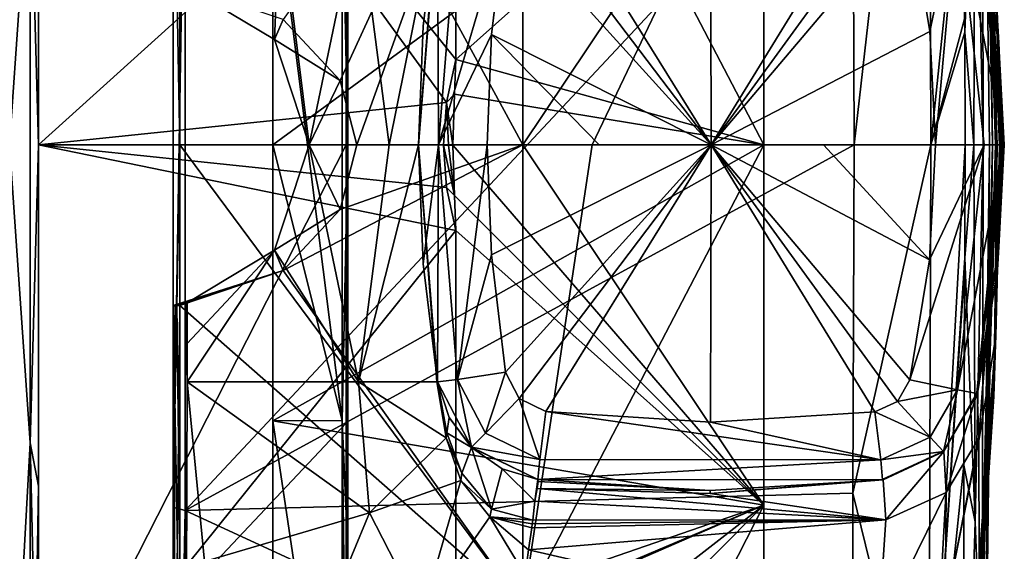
# Model space of a CAD drawing. Header units: metres. Extents: x -128 to 144, y -23 to 81.
# Tile 17 of 24: x 128 to 144, y -7 to 2. Entities that reach past the tile are written whole.
import ezdxf

# ---------------------------------------------------------------- set-up
doc = ezdxf.new("R2010")
doc.units = ezdxf.units.M
doc.layers.add('solid_AVA_2_0_CH', color=7, linetype='CONTINUOUS')

msp = doc.modelspace()

# ---------------------------------------------------------------- linework, layer by layer
at = {"layer": 'solid_AVA_2_0_CH'}
for points in [[(143.789032, 21.189503, 0), (144.163651, 10.597674, 0.000002), (144.336212, 0, -9.144236)], [(143.804504, 19.613523, -8.056259), (143.789032, 21.189503, 0), (144.336212, 0, -9.144236)], [(143.857819, 15.084697, -14.959652), (143.804504, 19.613523, -8.056259), (144.336212, 0, -9.144236)], [(143.857819, 15.084697, -14.959652), (144.336212, 0, -9.144236), (144.368179, 0, -14.599203)], [(143.971527, 10.559386, -18.485209), (143.857819, 15.084697, -14.959652), (144.368179, 0, -14.599203)], [(127.853554, 5.085394, 22.280567), (127.5, 11.5, 19.918585), (127.5, 0, 23)], [(127.853554, 5.085394, -22.280567), (127.5, 0, -23), (127.5, 11.5, -19.918585)], [(128, 0, 20.653259), (128, 11.251179, 19.48489), (128, 5.824064, 21.73316)], [(128, 0, 20.653259), (128, 10.326631, 17.886248), (128, 11.251179, 19.48489)], [(128, -5.824064, -21.73316), (128, 5.824063, -21.733162), (128, 11.251178, -19.48489)], [(128, 0, -20.653259), (128, -5.824064, -21.73316), (128, 11.251178, -19.48489)], [(128, 10.326631, -17.886248), (128, 0, -20.653259), (128, 11.251178, -19.48489)], [(143.203186, 11.235337, 19.466478), (141.901932, 5.947118, 22.217825), (141.925781, -0.000002, 23)], [(143.203186, 11.235337, 19.466478), (141.925781, -0.000002, 23), (143.234802, -0.000001, 22.477121)], [(143.203186, 11.235337, 19.466478), (143.234802, -0.000001, 22.477121), (143.79953, 5.466529, 20.478998)], [(130.413818, 10.774412, 19.576998), (130.413818, 0, 22.346069), (130.300003, 6.106321, 21.683132)], [(130.413818, 10.774412, 19.576998), (136.270599, 0, 18.188282), (130.413818, 0, 22.346069)], [(130.413818, 10.774412, 19.576998), (136.270599, 7.8916, 16.387077), (136.270599, 0, 18.188282)], [(144.109985, 9.538376, 7.97678), (144.288605, 0, 0.000003), (144.163651, 10.597674, 0.000002)], [(144.163651, 10.597674, 0.000002), (144.288605, 0, 0.000003), (144.336212, 0, -9.144236)], [(143.971527, 10.559386, -18.485209), (144.368179, 0, -14.599203), (144.404556, 0, -19.986507)], [(143.99472, 9.913026, -18.873066), (143.971527, 10.559386, -18.485209), (144.404556, 0, -19.986507)], [(133.253769, 4.750564, 16.432774), (128, 10.326631, 17.886248), (128, 0, 20.653259)], [(134.966171, 0.726717, -15.378126), (128, 0, -20.653259), (128, 10.326631, -17.886248)], [(135.123291, 1.459667, -15.148933), (134.966171, 0.726717, -15.378126), (128, 10.326631, -17.886248)], [(135.123276, 8.43747, -12.666096), (135.123291, 1.459667, -15.148933), (128, 10.326631, -17.886248)], [(143.99472, 9.913026, -18.873066), (144.404556, 0, -19.986507), (144.017883, 9.260132, -19.279324)], [(144.126175, 0, 12.185513), (144.109985, 9.538376, 7.97678), (143.99408, 6.430645, 15.086293)], [(144.236771, 0, 6.537113), (144.288605, 0, 0.000003), (144.109985, 9.538376, 7.97678)], [(144.126175, 0, 12.185513), (144.236771, 0, 6.537113), (144.109985, 9.538376, 7.97678)], [(144.033661, 8.779386, -19.603943), (144.017883, 9.260132, -19.279324), (144.404556, 0, -19.986507)], [(144.033661, 8.779386, -19.603943), (144.404556, 0, -19.986507), (144.312134, 4.293441, -19.968592)], [(140.383682, 6.150013, -10.652135), (135.123291, 1.459667, -15.148933), (135.123276, 8.43747, -12.666096)], [(132.176712, 2.144663, -21.290857), (133.147446, 1.103594, -20.749449), (136.270599, 7.8916, -16.387077)], [(133.147446, 1.103594, -20.749449), (133.431396, 0, -20.582897), (136.270599, 7.8916, -16.387077)], [(136.270599, 7.8916, -16.387077), (133.431396, 0, -20.582897), (136.270599, 0, -18.188282)], [(136.270599, 7.8916, 16.387077), (140.383682, 0, 12.300026), (136.270599, 0, 18.188282)], [(140.383682, 6.150013, 10.652135), (140.383682, 0, 12.300026), (136.270599, 7.8916, 16.387077)], [(136.270599, 7.8916, -16.387077), (136.270599, 0, -18.188282), (140.383682, 6.150013, -10.652135)], [(144.053009, 5.058044, -24.471245), (144.062607, 7.118696, -21.120565), (144.427002, 0, -23.768625)], [(144.062607, 7.118696, -21.120565), (144.342468, 3.264696, -21.480135), (144.427002, 0, -23.768625)], [(133.279984, 0, 16.994686), (133.185181, 4.702141, 16.265274), (133.279984, 6.962764, 15.502879)], [(133.279984, 6.962764, 15.502879), (133.253769, 4.750564, 16.432774), (133.253769, 0, 17.105669)], [(133.279984, 0, 16.994686), (133.279984, 6.962764, 15.502879), (133.253769, 0, 17.105669)], [(143.811584, 2.153637, 21.082794), (143.813126, 1.927656, 21.103807), (143.99408, 6.430645, 15.086293)], [(143.970795, 0, 17.439262), (143.99408, 6.430645, 15.086293), (143.813126, 1.927656, 21.103807)], [(143.970795, 0, 17.439262), (144.126175, 0, 12.185513), (143.99408, 6.430645, 15.086293)], [(130.5, 6.243105, 22.136477), (130.300003, 6.183937, 21.945362), (130.300003, -6.183918, 21.945368)], [(130.5, 6.243105, 22.136477), (130.300003, -6.183918, 21.945368), (130.5, -6.243105, 22.136477)], [(141.901932, 5.947118, 22.217825), (130.5, 6.243105, 22.136477), (130.5, -6.243105, 22.136477)], [(130.300003, -6.106321, 21.683132), (130.300003, -6.183918, 21.945368), (130.300003, 6.183937, 21.945362)], [(130.300003, 6.106321, 21.683132), (130.300003, -6.106321, 21.683132), (130.300003, 6.183937, 21.945362)], [(130.413818, 0, 22.346069), (130.300003, -6.106321, 21.683132), (130.300003, 6.106321, 21.683132)], [(140.383682, 6.150013, 10.652135), (132.000458, 4.707884, 16.285141), (132.000458, 0, 16.95199)], [(140.383682, 6.150013, 10.652135), (132.000458, 0, 16.95199), (140.383682, 0, 12.300026)], [(140.383682, 6.150013, -10.652135), (140.383682, 0, -12.300026), (135.123291, 1.459667, -15.148933)], [(140.383682, 6.150013, -10.652135), (136.270599, 0, -18.188282), (137.449829, 0, -16.896645)], [(140.383682, 6.150013, -10.652135), (137.449829, 0, -16.896645), (140.383682, 0, -12.300026)], [(141.925781, -0.000002, 23), (141.901932, 5.947118, 22.217825), (130.5, -6.243105, 22.136477)], [(127.853554, 5.085394, 22.280567), (128, 0.000001, 22.499998), (128, 5.824064, 21.73316)], [(127.853554, 5.085394, -22.280567), (128, 5.824063, -21.733162), (128, -0.000001, -22.499998)], [(128, 5.824064, 21.73316), (128, -5.824063, 21.733162), (128, -11.251178, 19.48489)], [(128, 0, 20.653259), (128, 5.824064, 21.73316), (128, -11.251178, 19.48489)], [(128, 5.824064, 21.73316), (128, 0.000001, 22.499998), (128, -5.824063, 21.733162)], [(128, -5.824064, -21.73316), (128, -0.000001, -22.499998), (128, 5.824063, -21.733162)], [(143.234802, -0.000001, 22.477121), (143.811584, 2.153637, 21.082794), (143.79953, 5.466529, 20.478998)], [(127.853554, 5.085394, 22.280567), (127.5, 0, 23), (127.853554, -5.085394, 22.280567)], [(127.853554, -5.085394, -22.280567), (127.5, 0, -23), (127.853554, 5.085394, -22.280567)], [(127.853554, 5.085394, 22.280567), (127.853554, -5.085394, 22.280567), (128, 0.000001, 22.499998)], [(127.853554, -5.085394, -22.280567), (127.853554, 5.085394, -22.280567), (128, -0.000001, -22.499998)], [(144.052124, 5.007643, -24.601595), (144.053009, 5.058044, -24.471245), (144.441666, 0, -25.946939)], [(144.053009, 5.058044, -24.471245), (144.427002, 0, -23.768625), (144.441666, 0, -25.946939)], [(144.052124, 5.007643, -24.601595), (144.441666, 0, -25.946939), (144.023651, 4.237461, -28.583948)], [(133.253769, 0, 17.105669), (133.253769, 4.750564, 16.432774), (128, 0, 20.653259)], [(133.185181, -4.702141, 16.265274), (132.000458, 0, 16.95199), (132.000458, 4.707884, 16.285141)], [(133.185181, 4.702141, 16.265274), (133.185181, -4.702141, 16.265274), (132.000458, 4.707884, 16.285141)], [(136.662704, 4.549977, -81.408165), (139.471329, 4.734645, -81.426132), (139.485001, 0, -81.5)], [(139.471329, 4.734645, -81.426132), (142.278763, 4.557559, -81.408424), (139.485001, 0, -81.5)], [(133.279984, 0, 16.994686), (133.185181, -4.702141, 16.265274), (133.185181, 4.702141, 16.265274)], [(136.206329, 4.329659, -81.405807), (136.662704, 4.549977, -81.408165), (139.485001, 0, -81.5)], [(142.278763, 4.557559, -81.408424), (142.664902, 4.378711, -81.406403), (139.485001, 0, -81.5)], [(142.664902, 4.378711, -81.406403), (142.877808, 4.01056, -81.411224), (139.485001, 0, -81.5)], [(135.971664, 3.880373, -81.411781), (136.206329, 4.329659, -81.405807), (139.485001, 0, -81.5)], [(143.689285, 4.183151, -81.050308), (144.02626, 4.241998, -80.212738), (144.489426, 0, -80.251373)], [(144.022873, 4.231503, -28.876017), (144.023651, 4.237461, -28.583948), (144.461792, 0, -30.316772)], [(144.022873, 4.231503, -28.876017), (144.461792, 0, -30.316772), (144.390915, 1.72699, -30.095409)], [(144.022873, 4.231503, -28.876017), (144.390915, 1.72699, -30.095409), (144.023849, 4.224963, -29.175829)], [(144.441666, 0, -25.946939), (144.461792, 0, -30.316772), (144.023651, 4.237461, -28.583948)], [(144.024826, 4.224986, -29.890415), (144.023849, 4.224963, -29.175829), (144.390915, 1.72699, -30.095409)], [(144.029648, 4.243717, -59.197216), (144.024612, 4.233167, -31.135435), (144.395172, 1.741502, -31.998688)], [(144.024826, 4.224986, -29.890415), (144.395172, 1.741502, -31.998688), (144.024612, 4.233167, -31.135435)], [(144.024826, 4.224986, -29.890415), (144.390915, 1.72699, -30.095409), (144.395172, 1.741502, -31.998688)], [(144.395172, 1.741502, -31.998688), (144.02626, 4.241998, -80.212738), (144.029648, 4.243717, -59.197216)], [(144.489426, 0, -80.251373), (144.02626, 4.241998, -80.212738), (144.373337, 2.133105, -80.241554)], [(144.395172, 1.741502, -31.998688), (144.373337, 2.133105, -80.241554), (144.02626, 4.241998, -80.212738)], [(144.312134, 4.293441, -19.968592), (144.404556, 0, -19.986507), (144.31723, 4.123432, -20.202053)], [(132.116714, 4.045178, -23.016041), (132.027328, 1.798217, -23.236576), (130.537003, 2.696707, -22.84136)], [(132.116714, 4.045178, -23.016041), (132.618439, -0.000003, -23.616896), (132.027328, 1.798217, -23.236576)], [(132.116714, 4.045178, -23.016041), (133.462357, 4.045283, -23.926136), (132.618439, -0.000003, -23.616896)], [(133.462357, 4.045283, -23.926136), (133.987381, 0, -25.066822), (132.618439, -0.000003, -23.616896)], [(133.462357, 4.045283, -23.926136), (134.800354, 4.045513, -26.827465), (133.987381, 0, -25.066822)], [(134.800354, 4.045513, -26.827465), (134.484985, 0.00001, -26.99966), (133.987381, 0, -25.066822)], [(134.485001, -0.0011, -27.298992), (134.484985, 0.00001, -26.99966), (134.800354, 4.045513, -26.827465)], [(134.811279, 4.04603, -80.212318), (134.485001, 0, -80.249283), (134.56665, 2.028927, -80.239868)], [(134.811279, 4.04603, -30.57), (134.56665, 2.028927, -80.239868), (134.485001, 0, -80.249283)], [(134.826813, 0, -81.088036), (134.485001, 0, -80.249283), (134.811279, 4.04603, -80.212318)], [(134.485001, -0.003201, -30.57), (134.811279, 4.04603, -30.57), (134.485001, 0, -80.249283)], [(134.811279, 4.045726, -28.860811), (134.811279, 4.04603, -30.57), (134.485001, -0.003201, -30.57)], [(134.811279, 4.045726, -28.860811), (134.485001, -0.003201, -30.57), (134.811279, 4.04554, -27.141001)], [(134.811279, 4.04554, -27.141001), (134.485001, -0.003201, -30.57), (134.485001, -0.0011, -27.298992)], [(134.808548, 4.045526, -26.984137), (134.811279, 4.04554, -27.141001), (134.485001, -0.0011, -27.298992)], [(134.808548, 4.045526, -26.984137), (134.485001, -0.0011, -27.298992), (134.800354, 4.045513, -26.827465)], [(134.811279, 4.04603, -30.57), (134.811279, 4.04603, -80.212318), (134.56665, 2.028927, -80.239868)], [(134.826813, 0, -81.088036), (134.811279, 4.04603, -80.212318), (135.15097, 4.006761, -81.05072)], [(143.689285, 4.183151, -81.050308), (143.215439, 1.935916, -81.440018), (142.877808, 4.01056, -81.411224)], [(143.689285, 4.183151, -81.050308), (143.316925, 0, -81.448868), (143.215439, 1.935916, -81.440018)], [(143.689285, 4.183151, -81.050308), (144.146851, 0, -81.088707), (143.316925, 0, -81.448868)], [(143.689285, 4.183151, -81.050308), (144.489426, 0, -80.251373), (144.146851, 0, -81.088707)], [(144.31723, 4.123432, -20.202053), (144.406387, 0, -20.238684), (144.339111, 3.396439, -21.238325)], [(144.405472, 0, -20.113033), (144.406387, 0, -20.238684), (144.31723, 4.123432, -20.202053)], [(144.404556, 0, -19.986507), (144.405472, 0, -20.113033), (144.31723, 4.123432, -20.202053)], [(134.826813, 0, -81.088036), (135.15097, 4.006761, -81.05072), (135.971664, 3.880373, -81.411781)], [(134.826813, 0, -81.088036), (135.971664, 3.880373, -81.411781), (135.731262, 1.88347, -81.440094)], [(135.731262, 1.88347, -81.440094), (135.971664, 3.880373, -81.411781), (139.485001, 0, -81.5)], [(142.877808, 4.01056, -81.411224), (143.215439, 1.935916, -81.440018), (139.485001, 0, -81.5)], [(144.339111, 3.396439, -21.238325), (144.413269, 0, -21.338598), (144.342468, 3.264696, -21.480135)], [(144.41011, 0, -20.783648), (144.413269, 0, -21.338598), (144.339111, 3.396439, -21.238325)], [(144.406387, 0, -20.238684), (144.41011, 0, -20.783648), (144.339111, 3.396439, -21.238325)], [(144.342468, 3.264696, -21.480135), (144.414444, 0, -21.592707), (144.427002, 0, -23.768625)], [(144.413879, 0, -21.467039), (144.414444, 0, -21.592707), (144.342468, 3.264696, -21.480135)], [(144.413269, 0, -21.338598), (144.413879, 0, -21.467039), (144.342468, 3.264696, -21.480135)], [(132.176712, 2.144663, -21.290857), (130.537003, 2.696707, -22.84136), (132.027328, 1.798217, -23.236576)], [(132.176712, 2.144663, -21.290857), (132.027328, 1.798217, -23.236576), (133.147446, 1.103594, -20.749449)], [(143.234802, -0.000001, 22.477121), (143.813126, 1.927656, 21.103807), (143.811584, 2.153637, 21.082794)], [(144.488983, 0, -56.678486), (144.489426, 0, -80.251373), (144.373337, 2.133105, -80.241554)], [(144.46785, 0, -32.209785), (144.488983, 0, -56.678486), (144.373337, 2.133105, -80.241554)], [(144.395172, 1.741502, -31.998688), (144.46785, 0, -32.209785), (144.373337, 2.133105, -80.241554)], [(134.826813, 0, -81.088036), (135.731262, 1.88347, -81.440094), (135.657516, 0, -81.448967)], [(135.731262, 1.88347, -81.440094), (137.571136, 0, -81.483643), (135.657516, 0, -81.448967)], [(135.731262, 1.88347, -81.440094), (139.485001, 0, -81.5), (137.571136, 0, -81.483643)], [(143.215439, 1.935916, -81.440018), (143.316925, 0, -81.448868), (139.485001, 0, -81.5)], [(143.234802, -0.000001, 22.477121), (143.823563, 0, 21.191593), (143.813126, 1.927656, 21.103807)], [(143.970795, 0, 17.439262), (143.813126, 1.927656, 21.103807), (143.823563, 0, 21.191593)], [(133.147446, 1.103594, -20.749449), (132.027328, 1.798217, -23.236576), (132.618439, -0.000003, -23.616896)], [(144.390915, 1.72699, -30.095409), (144.461792, 0, -30.316772), (144.395172, 1.741502, -31.998688)], [(144.464996, 0, -31.270769), (144.46785, 0, -32.209785), (144.395172, 1.741502, -31.998688)], [(144.461792, 0, -30.316772), (144.464996, 0, -31.270769), (144.395172, 1.741502, -31.998688)], [(135.099319, 0.865647, -15.207779), (134.966171, 0.726717, -15.378126), (135.123291, 1.459667, -15.148933)], [(140.383682, 0, -12.300026), (135.099319, 0.865647, -15.207779), (135.123291, 1.459667, -15.148933)], [(133.147446, 1.103594, -20.749449), (132.618439, -0.000003, -23.616896), (133.431396, 0, -20.582897)], [(135.099319, 0.865647, -15.207779), (135.070282, -0.000891, -15.248504), (134.966171, 0.726717, -15.378126)], [(140.383682, 0, -12.300026), (135.070282, -0.000891, -15.248504), (135.099319, 0.865647, -15.207779)], [(134.966171, 0.726717, -15.378126), (134.915878, -0.000973, -15.45092), (128, 0, -20.653259)], [(134.997391, -0.000932, -15.352993), (134.915878, -0.000973, -15.45092), (134.966171, 0.726717, -15.378126)], [(134.997391, -0.000932, -15.352993), (134.966171, 0.726717, -15.378126), (135.070282, -0.000891, -15.248504)], [(127.853554, -5.085394, -22.280567), (127.5, -11.5, -19.918585), (127.5, 0, -23)], [(127.853554, -5.085394, 22.280567), (128, -5.824063, 21.733162), (128, 0.000001, 22.499998)], [(128, -10.326631, 17.886248), (128, 0, 20.653259), (128, -11.251178, 19.48489)], [(133.253769, 0, 17.105669), (128, 0, 20.653259), (128, -10.326631, 17.886248)], [(133.253769, -4.750564, 16.432774), (133.253769, 0, 17.105669), (128, -10.326631, 17.886248)], [(133.185181, -4.702141, 16.265274), (132.000458, -4.707884, 16.285141), (132.000458, 0, 16.95199)], [(140.383682, 0, 12.300026), (132.000458, 0, 16.95199), (132.000458, -4.707884, 16.285141)], [(132.618439, -0.000003, -23.616896), (133.987381, 0, -25.066822), (133.462357, -4.045282, -23.926134)], [(133.279984, 0, 16.994686), (133.253769, 0, 17.105669), (133.253769, -4.750564, 16.432774)], [(134.484985, 0.00001, -26.99966), (134.800354, -4.045513, -26.827465), (133.462357, -4.045282, -23.926134)], [(133.987381, 0, -25.066822), (134.484985, 0.00001, -26.99966), (133.462357, -4.045282, -23.926134)], [(134.484985, 0.00001, -26.99966), (134.808548, -4.045526, -26.984137), (134.800354, -4.045513, -26.827465)], [(134.484985, 0.00001, -26.99966), (134.811279, -4.045539, -27.141001), (134.808548, -4.045526, -26.984137)], [(134.485001, -0.0011, -27.298992), (134.811279, -4.045539, -27.141001), (134.484985, 0.00001, -26.99966)], [(134.485001, -0.003201, -30.57), (134.485001, 0, -80.249283), (134.56665, -2.028917, -80.239868)], [(134.826813, 0, -81.088036), (134.56665, -2.028917, -80.239868), (134.485001, 0, -80.249283)], [(134.826813, 0, -81.088036), (134.811279, -4.04603, -80.212318), (134.56665, -2.028917, -80.239868)], [(135.15097, -4.006761, -81.05072), (134.811279, -4.04603, -80.212318), (134.826813, 0, -81.088036)], [(135.15097, -4.006761, -81.05072), (134.826813, 0, -81.088036), (135.657516, 0, -81.448967)], [(144.146851, 0, -81.088707), (142.877823, -4.010559, -81.411224), (143.212967, -1.959367, -81.439804)], [(144.146851, 0, -81.088707), (143.689285, -4.183149, -81.050308), (142.877823, -4.010559, -81.411224)], [(143.202881, -11.235666, 19.466635), (143.813126, -1.928908, 21.103701), (143.823563, 0, 21.191593)], [(143.202881, -11.235666, 19.466635), (143.823563, 0, 21.191593), (143.234802, -0.000001, 22.477121)], [(144.146851, 0, -81.088707), (143.212967, -1.959367, -81.439804), (143.316925, 0, -81.448868)], [(144.146851, 0, -81.088707), (144.489426, 0, -80.251373), (143.689285, -4.183149, -81.050308)], [(143.813126, -1.928908, 21.103701), (143.970795, 0, 17.439262), (143.823563, 0, 21.191593)], [(143.99411, -6.431239, 15.085595), (143.970795, 0, 17.439262), (143.813126, -1.928908, 21.103701)], [(143.99411, -6.431239, 15.085595), (144.126175, 0, 12.185513), (143.970795, 0, 17.439262)], [(144.110016, -9.538889, 7.976353), (144.126175, 0, 12.185513), (143.99411, -6.431239, 15.085595)], [(144.110016, -9.538889, 7.976353), (144.163666, -10.598211, 0.000002), (144.236771, 0, 6.537113)], [(144.110016, -9.538889, 7.976353), (144.236771, 0, 6.537113), (144.126175, 0, 12.185513)], [(144.236771, 0, 6.537113), (144.163666, -10.598211, 0.000002), (144.288605, 0, 0.000003)], [(127.853554, -5.085394, 22.280567), (127.5, 0, 23), (127.5, -11.5, 19.918585)], [(127.853554, -5.085394, -22.280567), (128, -0.000001, -22.499998), (128, -5.824064, -21.73316)], [(128, 0, -20.653259), (128, -11.251179, -19.48489), (128, -5.824064, -21.73316)], [(128, 0, -20.653259), (128, -10.326631, -17.886248), (128, -11.251179, -19.48489)], [(135.123276, -1.45974, -15.148929), (128, -10.326631, -17.886248), (128, 0, -20.653259)], [(134.965973, -0.725381, -15.3784), (135.123276, -1.45974, -15.148929), (128, 0, -20.653259)], [(134.915878, -0.000973, -15.45092), (134.965973, -0.725381, -15.3784), (128, 0, -20.653259)], [(130.413818, -10.774412, 19.576998), (130.300003, -6.106321, 21.683132), (130.413818, 0, 22.346069)], [(130.413818, 0, 22.346069), (136.270599, 0, 18.188282), (136.270599, -7.8916, 16.387077)], [(130.413818, -10.774412, 19.576998), (130.413818, 0, 22.346069), (136.270599, -7.8916, 16.387077)], [(141.901932, -5.946857, 22.217896), (141.925781, -0.000002, 23), (130.5, -6.243105, 22.136477)], [(140.383682, 0, 12.300026), (132.000458, -4.707884, 16.285141), (140.383682, -6.150013, 10.652135)], [(132.027649, -1.797803, -23.236742), (132.618439, -0.000003, -23.616896), (133.462357, -4.045282, -23.926134)], [(133.147781, -1.102978, -20.749258), (132.618439, -0.000003, -23.616896), (132.027649, -1.797803, -23.236742)], [(132.177139, -2.144387, -21.290634), (136.270599, -7.8916, -16.387077), (136.270599, 0, -18.188282)], [(133.147781, -1.102978, -20.749258), (132.177139, -2.144387, -21.290634), (136.270599, 0, -18.188282)], [(133.431396, 0, -20.582897), (132.618439, -0.000003, -23.616896), (133.147781, -1.102978, -20.749258)], [(133.431396, 0, -20.582897), (133.147781, -1.102978, -20.749258), (136.270599, 0, -18.188282)], [(133.279984, -6.962764, 15.502879), (133.185181, -4.702141, 16.265274), (133.279984, 0, 16.994686)], [(133.279984, -6.962764, 15.502879), (133.279984, 0, 16.994686), (133.253769, -4.750564, 16.432774)], [(134.485001, -0.0011, -27.298992), (134.485001, -0.003201, -30.57), (134.811279, -4.04603, -30.57)], [(134.485001, -0.0011, -27.298992), (134.811279, -4.04603, -30.57), (134.811279, -4.045725, -28.860809)], [(134.485001, -0.0011, -27.298992), (134.811279, -4.045725, -28.860809), (134.811279, -4.045539, -27.141001)], [(134.485001, -0.003201, -30.57), (134.56665, -2.028917, -80.239868), (134.811279, -4.04603, -80.212318)], [(134.811279, -4.04603, -30.57), (134.485001, -0.003201, -30.57), (134.811279, -4.04603, -80.212318)], [(134.997391, -0.000932, -15.352993), (135.099289, -0.864897, -15.207836), (134.915878, -0.000973, -15.45092)], [(135.099289, -0.864897, -15.207836), (134.965973, -0.725381, -15.3784), (134.915878, -0.000973, -15.45092)], [(134.997391, -0.000932, -15.352993), (135.070282, -0.000891, -15.248504), (135.099289, -0.864897, -15.207836)], [(140.383682, -6.150013, -10.652135), (135.070282, -0.000891, -15.248504), (140.383682, 0, -12.300026)], [(140.383682, -6.150013, -10.652135), (135.099289, -0.864897, -15.207836), (135.070282, -0.000891, -15.248504)], [(135.15097, -4.006761, -81.05072), (135.657516, 0, -81.448967), (135.730698, -1.87614, -81.440163)], [(139.485001, 0, -81.5), (135.657516, 0, -81.448967), (137.571136, 0, -81.483643)], [(135.730698, -1.87614, -81.440163), (135.657516, 0, -81.448967), (139.485001, 0, -81.5)], [(135.971649, -3.880372, -81.411781), (135.730698, -1.87614, -81.440163), (139.485001, 0, -81.5)], [(136.206375, -4.329689, -81.405807), (135.971649, -3.880372, -81.411781), (139.485001, 0, -81.5)], [(136.206375, -4.329689, -81.405807), (139.485001, 0, -81.5), (136.662704, -4.549977, -81.408165)], [(136.270599, -7.8916, -16.387077), (140.383682, -6.150013, -10.652135), (140.383682, 0, -12.300026)], [(137.449829, 0, -16.896645), (136.270599, -7.8916, -16.387077), (140.383682, 0, -12.300026)], [(136.270599, 0, 18.188282), (140.383682, 0, 12.300026), (140.383682, -6.150013, 10.652135)], [(136.270599, -7.8916, 16.387077), (136.270599, 0, 18.188282), (140.383682, -6.150013, 10.652135)], [(137.449829, 0, -16.896645), (136.270599, 0, -18.188282), (136.270599, -7.8916, -16.387077)], [(139.47081, -4.734644, -81.426132), (136.662704, -4.549977, -81.408165), (139.485001, 0, -81.5)], [(142.278778, -4.557559, -81.408424), (139.47081, -4.734644, -81.426132), (139.485001, 0, -81.5)], [(143.316925, 0, -81.448868), (141.401093, 0, -81.483612), (139.485001, 0, -81.5)], [(143.212967, -1.959367, -81.439804), (139.485001, 0, -81.5), (141.401093, 0, -81.483612)], [(142.66478, -4.37883, -81.406403), (142.278778, -4.557559, -81.408424), (139.485001, 0, -81.5)], [(142.877823, -4.010559, -81.411224), (142.66478, -4.37883, -81.406403), (139.485001, 0, -81.5)], [(143.212967, -1.959367, -81.439804), (142.877823, -4.010559, -81.411224), (139.485001, 0, -81.5)], [(143.212967, -1.959367, -81.439804), (141.401093, 0, -81.483612), (143.316925, 0, -81.448868)], [(143.234802, -0.000001, 22.477121), (141.925781, -0.000002, 23), (141.901932, -5.946857, 22.217896)], [(143.202881, -11.235666, 19.466635), (143.234802, -0.000001, 22.477121), (141.901932, -5.946857, 22.217896)], [(143.689285, -4.183149, -81.050308), (144.489426, 0, -80.251373), (144.026276, -4.241997, -80.212746)], [(143.804504, -19.613041, -8.057456), (144.336212, 0, -9.144236), (144.288605, 0, 0.000003)], [(143.804504, -19.613041, -8.057456), (143.857819, -15.081672, -14.962702), (144.336212, 0, -9.144236)], [(144.163666, -10.598211, 0.000002), (143.804504, -19.613041, -8.057456), (144.288605, 0, 0.000003)], [(143.857819, -15.081672, -14.962702), (144.368179, 0, -14.599203), (144.336212, 0, -9.144236)], [(143.857819, -15.081672, -14.962702), (143.971558, -10.559393, -18.485107), (144.368179, 0, -14.599203)], [(143.994781, -9.912636, -18.873209), (144.368179, 0, -14.599203), (143.971558, -10.559393, -18.485107)], [(143.994781, -9.912636, -18.873209), (144.01796, -9.26013, -19.279236), (144.368179, 0, -14.599203)], [(144.01796, -9.26013, -19.279236), (144.033737, -8.779321, -19.603914), (144.368179, 0, -14.599203)], [(144.023056, -4.231461, -28.876242), (144.024033, -4.224927, -29.176264), (144.441666, 0, -25.946939)], [(144.023056, -4.231461, -28.876242), (144.441666, 0, -25.946939), (144.023849, -4.237412, -28.583986)], [(144.052383, -5.007443, -24.601385), (144.023849, -4.237412, -28.583986), (144.441666, 0, -25.946939)], [(144.441666, 0, -25.946939), (144.024033, -4.224927, -29.176264), (144.390976, -1.726731, -30.095602)], [(144.026276, -4.241997, -80.212746), (144.489426, 0, -80.251373), (144.373352, -2.133038, -80.241562)], [(144.033737, -8.779321, -19.603914), (144.04509, -8.357486, -19.926323), (144.368179, 0, -14.599203)], [(144.368179, 0, -14.599203), (144.04509, -8.357486, -19.926323), (144.312149, -4.293828, -19.96858)], [(144.052383, -5.007443, -24.601385), (144.441666, 0, -25.946939), (144.427002, 0, -23.768625)], [(144.053207, -5.053329, -24.482506), (144.052383, -5.007443, -24.601385), (144.427002, 0, -23.768625)], [(144.342422, -3.266466, -21.48032), (144.053207, -5.053329, -24.482506), (144.427002, 0, -23.768625)], [(144.312149, -4.293828, -19.96858), (144.317368, -4.12125, -20.202629), (144.406387, 0, -20.238684)], [(144.312149, -4.293828, -19.96858), (144.406387, 0, -20.238684), (144.405472, 0, -20.113033)], [(144.312149, -4.293828, -19.96858), (144.405472, 0, -20.113033), (144.404556, 0, -19.986507)], [(144.368179, 0, -14.599203), (144.312149, -4.293828, -19.96858), (144.404556, 0, -19.986507)], [(144.317368, -4.12125, -20.202629), (144.339005, -3.399888, -21.239639), (144.413269, 0, -21.338598)], [(144.317368, -4.12125, -20.202629), (144.413269, 0, -21.338598), (144.41011, 0, -20.783648)], [(144.317368, -4.12125, -20.202629), (144.41011, 0, -20.783648), (144.406387, 0, -20.238684)], [(144.339005, -3.399888, -21.239639), (144.342422, -3.266466, -21.48032), (144.414444, 0, -21.592707)], [(144.339005, -3.399888, -21.239639), (144.414444, 0, -21.592707), (144.413879, 0, -21.467039)], [(144.339005, -3.399888, -21.239639), (144.413879, 0, -21.467039), (144.413269, 0, -21.338598)], [(144.342422, -3.266466, -21.48032), (144.427002, 0, -23.768625), (144.414444, 0, -21.592707)], [(144.395187, -1.741819, -31.998734), (144.373352, -2.133038, -80.241562), (144.489426, 0, -80.251373)], [(144.390976, -1.726731, -30.095602), (144.395187, -1.741819, -31.998734), (144.46785, 0, -32.209785)], [(144.390976, -1.726731, -30.095602), (144.46785, 0, -32.209785), (144.464996, 0, -31.270769)], [(144.390976, -1.726731, -30.095602), (144.464996, 0, -31.270769), (144.461792, 0, -30.316772)], [(144.441666, 0, -25.946939), (144.390976, -1.726731, -30.095602), (144.461792, 0, -30.316772)], [(144.395187, -1.741819, -31.998734), (144.489426, 0, -80.251373), (144.488983, 0, -56.678486)], [(144.395187, -1.741819, -31.998734), (144.488983, 0, -56.678486), (144.46785, 0, -32.209785)], [(135.099289, -0.864897, -15.207836), (135.123276, -1.45974, -15.148929), (134.965973, -0.725381, -15.3784)], [(140.383682, -6.150013, -10.652135), (135.123276, -1.45974, -15.148929), (135.099289, -0.864897, -15.207836)], [(133.147781, -1.102978, -20.749258), (132.027649, -1.797803, -23.236742), (132.177139, -2.144387, -21.290634)], [(135.123276, -1.45974, -15.148929), (135.123276, -8.437456, -12.666105), (128, -10.326631, -17.886248)], [(140.383682, -6.150013, -10.652135), (135.123276, -8.437456, -12.666105), (135.123276, -1.45974, -15.148929)], [(132.027649, -1.797803, -23.236742), (130.537003, -4.045079, -22.641497), (130.537003, -3.387705, -22.749142)], [(132.027649, -1.797803, -23.236742), (133.462357, -4.045282, -23.926134), (130.537003, -4.045079, -22.641497)], [(132.027649, -1.797803, -23.236742), (130.537003, -3.387705, -22.749142), (130.537003, -2.696707, -22.84136)], [(132.177139, -2.144387, -21.290634), (132.027649, -1.797803, -23.236742), (130.537003, -2.696707, -22.84136)], [(144.390976, -1.726731, -30.095602), (144.024033, -4.224927, -29.176264), (144.395187, -1.741819, -31.998734)], [(144.024033, -4.224927, -29.176264), (144.025009, -4.224947, -29.890907), (144.395187, -1.741819, -31.998734)], [(144.025009, -4.224947, -29.890907), (144.024307, -4.232274, -30.579618), (144.395187, -1.741819, -31.998734)], [(144.024551, -4.232704, -30.857191), (144.395187, -1.741819, -31.998734), (144.024307, -4.232274, -30.579618)], [(144.024551, -4.232704, -30.857191), (144.024796, -4.233123, -31.135839), (144.395187, -1.741819, -31.998734)], [(144.395187, -1.741819, -31.998734), (144.024796, -4.233123, -31.135839), (144.373352, -2.133038, -80.241562)], [(135.15097, -4.006761, -81.05072), (135.730698, -1.87614, -81.440163), (135.971649, -3.880372, -81.411781)], [(143.202881, -11.235666, 19.466635), (143.811569, -2.156522, 21.082512), (143.813126, -1.928908, 21.103701)], [(143.813126, -1.928908, 21.103701), (143.811569, -2.156522, 21.082512), (143.79953, -5.464868, 20.479446)], [(143.99411, -6.431239, 15.085595), (143.813126, -1.928908, 21.103701), (143.79953, -5.464868, 20.479446)], [(132.177139, -2.144387, -21.290634), (130.358459, -2.727629, -22.77857), (130.300003, -2.738018, -22.635)], [(132.177139, -2.144387, -21.290634), (130.300003, -2.738018, -22.635), (130.413818, -2.738796, -22.177597)], [(132.177139, -2.144387, -21.290634), (130.5, -2.703641, -22.840542), (130.358459, -2.727629, -22.77857)], [(132.177139, -2.144387, -21.290634), (130.413818, -2.738796, -22.177597), (136.270599, -7.8916, -16.387077)], [(132.177139, -2.144387, -21.290634), (130.518509, -2.700235, -22.840944), (130.5, -2.703641, -22.840542)], [(132.177139, -2.144387, -21.290634), (130.537003, -2.696707, -22.84136), (130.518509, -2.700235, -22.840944)], [(143.202881, -11.235666, 19.466635), (143.79953, -5.464868, 20.479446), (143.811569, -2.156522, 21.082512)], [(144.373352, -2.133038, -80.241562), (144.024796, -4.233123, -31.135839), (144.02977, -4.243712, -58.91666)], [(144.02977, -4.243712, -58.91666), (144.026276, -4.241997, -80.212746), (144.373352, -2.133038, -80.241562)], [(130.358459, -2.727629, -22.77857), (130.5, -14.239343, -18.062145), (130.300003, -2.738018, -22.635)], [(130.300003, -2.741127, -22.49707), (130.300003, -2.738018, -22.635), (130.300003, -14.151543, -17.876627)], [(130.5, -14.239343, -18.062145), (130.300003, -14.151543, -17.876627), (130.300003, -2.738018, -22.635)], [(130.413818, -2.738796, -22.177597), (130.300003, -2.738018, -22.635), (130.300003, -2.741127, -22.49707)], [(130.331131, -2.743629, -22.250883), (130.413818, -2.738796, -22.177597), (130.300003, -2.741127, -22.49707)], [(130.413818, -2.738796, -22.177597), (130.300003, -14.006734, -17.642471), (130.413818, -13.092591, -18.108862)], [(130.331131, -2.743629, -22.250883), (130.300003, -14.006734, -17.642471), (130.413818, -2.738796, -22.177597)], [(130.300003, -2.743773, -22.358826), (130.300003, -2.741127, -22.49707), (130.300003, -14.151543, -17.876627)], [(130.331131, -2.743629, -22.250883), (130.300003, -2.741127, -22.49707), (130.300003, -2.743773, -22.358826)], [(130.331131, -2.743629, -22.250883), (130.300003, -2.743773, -22.358826), (130.300003, -14.006734, -17.642471)], [(130.300003, -14.006734, -17.642471), (130.300003, -2.743773, -22.358826), (130.300003, -14.151543, -17.876627)], [(130.358459, -2.727629, -22.77857), (130.5, -2.703641, -22.840542), (130.5, -14.239343, -18.062145)], [(130.413818, -2.738796, -22.177597), (130.413818, -13.092591, -18.108862), (136.270599, -7.8916, -16.387077)], [(130.5, -2.703641, -22.840542), (130.518509, -2.700235, -22.840944), (130.537003, -3.387705, -22.749142)], [(130.5, -2.703641, -22.840542), (130.537003, -3.387705, -22.749142), (130.537003, -4.045079, -22.641497)], [(130.5, -14.239343, -18.062145), (130.5, -2.703641, -22.840542), (130.537003, -4.045079, -22.641497)], [(130.518509, -2.700235, -22.840944), (130.537003, -2.696707, -22.84136), (130.537003, -3.387705, -22.749142)], [(144.342422, -3.266466, -21.48032), (144.062836, -7.117789, -21.121222), (144.053207, -5.053329, -24.482506)], [(144.062302, -7.290513, -20.935604), (144.062836, -7.117789, -21.121222), (144.342422, -3.266466, -21.48032)], [(144.339005, -3.399888, -21.239639), (144.062302, -7.290513, -20.935604), (144.342422, -3.266466, -21.48032)], [(144.317368, -4.12125, -20.202629), (144.062302, -7.290513, -20.935604), (144.339005, -3.399888, -21.239639)], [(135.15097, -4.006761, -81.05072), (135.393768, -5.161971, -80.206383), (134.811279, -4.04603, -80.212318)], [(135.631607, -4.920981, -81.041779), (135.15097, -4.006761, -81.05072), (135.971649, -3.880372, -81.411781)], [(135.631607, -4.920981, -81.041779), (135.393768, -5.161971, -80.206383), (135.15097, -4.006761, -81.05072)], [(135.631607, -4.920981, -81.041779), (135.971649, -3.880372, -81.411781), (136.206375, -4.329689, -81.405807)], [(143.689285, -4.183149, -81.050308), (142.66478, -4.37883, -81.406403), (142.877823, -4.010559, -81.411224)], [(130.5, -14.239343, -18.062145), (130.537003, -4.045079, -22.641497), (130.830582, -7.110124, -21.873411)], [(133.647537, -6.282866, -23.421614), (130.830582, -7.110124, -21.873411), (130.537003, -4.045079, -22.641497)], [(133.462357, -4.045282, -23.926134), (133.647537, -6.282866, -23.421614), (130.537003, -4.045079, -22.641497)], [(134.95787, -5.002786, -26.665283), (133.647537, -6.282866, -23.421614), (133.462357, -4.045282, -23.926134)], [(134.800354, -4.045513, -26.827465), (134.95787, -5.002786, -26.665283), (133.462357, -4.045282, -23.926134)], [(134.970062, -4.913168, -27.003315), (134.95787, -5.002786, -26.665283), (134.800354, -4.045513, -26.827465)], [(134.808548, -4.045526, -26.984137), (134.970062, -4.913168, -27.003315), (134.800354, -4.045513, -26.827465)], [(134.808548, -4.045526, -26.984137), (134.811279, -4.045539, -27.141001), (134.970062, -4.913168, -27.003315)], [(134.811279, -4.045539, -27.141001), (135.012833, -4.651787, -30.57), (134.970062, -4.913168, -27.003315)], [(134.811279, -4.045725, -28.860809), (135.012833, -4.651787, -30.57), (134.811279, -4.045539, -27.141001)], [(134.811279, -4.045725, -28.860809), (134.811279, -4.04603, -30.57), (135.012833, -4.651787, -30.57)], [(135.393768, -5.161971, -80.206383), (134.811279, -4.04603, -30.57), (134.811279, -4.04603, -80.212318)], [(135.012833, -4.651787, -30.57), (134.811279, -4.04603, -30.57), (135.393768, -5.161971, -80.206383)], [(143.689285, -4.183149, -81.050308), (143.221649, -4.986802, -81.042618), (142.66478, -4.37883, -81.406403)], [(143.689285, -4.183149, -81.050308), (143.452225, -5.235051, -80.207573), (143.221649, -4.986802, -81.042618)], [(143.689285, -4.183149, -81.050308), (144.026276, -4.241997, -80.212746), (143.452225, -5.235051, -80.207573)], [(144.317368, -4.12125, -20.202629), (144.051224, -8.123974, -20.114086), (144.060364, -7.647824, -20.549442)], [(144.312149, -4.293828, -19.96858), (144.051224, -8.123974, -20.114086), (144.317368, -4.12125, -20.202629)], [(144.317368, -4.12125, -20.202629), (144.060364, -7.647824, -20.549442), (144.062302, -7.290513, -20.935604)], [(135.631607, -4.920981, -81.041779), (136.206375, -4.329689, -81.405807), (136.560349, -5.370505, -81.045303)], [(136.560349, -5.370505, -81.045303), (136.206375, -4.329689, -81.405807), (136.662704, -4.549977, -81.408165)], [(143.451843, -5.232066, -30.571955), (144.024551, -4.232704, -30.857191), (144.024307, -4.232274, -30.579618)], [(143.451981, -5.226855, -29.184402), (143.451843, -5.232066, -30.571955), (144.024307, -4.232274, -30.579618)], [(143.451843, -5.232066, -30.571955), (144.024796, -4.233123, -31.135839), (144.024551, -4.232704, -30.857191)], [(143.451843, -5.232066, -30.571955), (143.452225, -5.232275, -31.136684), (144.024796, -4.233123, -31.135839)], [(143.451981, -5.226855, -29.184402), (144.024307, -4.232274, -30.579618), (144.024033, -4.224927, -29.176264)], [(143.455368, -5.23067, -28.59271), (143.451981, -5.226855, -29.184402), (144.024033, -4.224927, -29.176264)], [(143.452225, -5.232275, -31.136684), (144.02977, -4.243712, -58.91666), (144.024796, -4.233123, -31.135839)], [(143.452225, -5.232275, -31.136684), (144.026276, -4.241997, -80.212746), (144.02977, -4.243712, -58.91666)], [(143.452225, -5.232275, -31.136684), (143.452225, -5.235051, -80.207573), (144.026276, -4.241997, -80.212746)], [(143.455368, -5.23067, -28.59271), (144.024033, -4.224927, -29.176264), (144.023056, -4.231461, -28.876242)], [(143.455368, -5.23067, -28.59271), (144.023056, -4.231461, -28.876242), (144.023849, -4.237412, -28.583986)], [(143.498138, -5.932062, -24.974161), (143.455368, -5.23067, -28.59271), (144.023849, -4.237412, -28.583986)], [(143.498138, -5.932062, -24.974161), (144.023849, -4.237412, -28.583986), (144.052383, -5.007443, -24.601385)], [(144.024033, -4.224927, -29.176264), (144.024307, -4.232274, -30.579618), (144.025009, -4.224947, -29.890907)], [(144.312149, -4.293828, -19.96858), (144.04509, -8.357486, -19.926323), (144.04866, -8.230854, -20.023991)], [(144.312149, -4.293828, -19.96858), (144.04866, -8.230854, -20.023991), (144.051224, -8.123974, -20.114086)], [(143.221649, -4.986802, -81.042618), (142.278778, -4.557559, -81.408424), (142.66478, -4.37883, -81.406403)], [(133.185181, -4.702141, 16.265274), (133.185181, -12.655764, 11.247264), (132.000458, -4.707884, 16.285141)], [(133.279984, -12.703135, 11.289363), (133.185181, -12.655764, 11.247264), (133.185181, -4.702141, 16.265274)], [(133.279984, -12.703135, 11.289363), (133.185181, -4.702141, 16.265274), (133.279984, -6.962764, 15.502879)], [(134.970062, -4.913168, -27.003315), (135.012833, -4.651787, -30.57), (135.394135, -5.16232, -30.57)], [(135.394135, -5.16232, -30.57), (135.012833, -4.651787, -30.57), (135.393768, -5.161971, -80.206383)], [(142.378937, -5.378361, -81.045563), (136.560349, -5.370505, -81.045303), (136.662704, -4.549977, -81.408165)], [(142.378937, -5.378361, -81.045563), (136.662704, -4.549977, -81.408165), (139.47081, -4.734644, -81.426132)], [(142.378937, -5.378361, -81.045563), (139.47081, -4.734644, -81.426132), (142.278778, -4.557559, -81.408424)], [(143.221649, -4.986802, -81.042618), (142.378937, -5.378361, -81.045563), (142.278778, -4.557559, -81.408424)], [(133.253769, -9.127377, 14.467028), (133.253769, -4.750564, 16.432774), (128, -10.326631, 17.886248)], [(133.185181, -12.655764, 11.247264), (132.000458, -9.045376, 14.337055), (132.000458, -4.707884, 16.285141)], [(140.383682, -6.150013, 10.652135), (132.000458, -4.707884, 16.285141), (132.000458, -9.045376, 14.337055)], [(133.279984, -6.962764, 15.502879), (133.253769, -4.750564, 16.432774), (133.253769, -9.127377, 14.467028)], [(134.95787, -5.002786, -26.665283), (135.207993, -5.726867, -26.423407), (133.647537, -6.282866, -23.421614)], [(134.970062, -4.913168, -27.003315), (135.226501, -5.60226, -26.783638), (134.95787, -5.002786, -26.665283)], [(135.226501, -5.60226, -26.783638), (135.207993, -5.726867, -26.423407), (134.95787, -5.002786, -26.665283)], [(134.970062, -4.913168, -27.003315), (135.394135, -5.16232, -30.57), (135.226501, -5.60226, -26.783638)], [(135.631607, -4.920981, -81.041779), (136.560349, -5.370505, -81.045303), (135.393768, -5.161971, -80.206383)], [(143.221649, -4.986802, -81.042618), (143.452225, -5.235051, -80.207573), (142.378937, -5.378361, -81.045563)], [(143.482086, -7.919191, -21.881229), (144.052383, -5.007443, -24.601385), (144.053207, -5.053329, -24.482506)], [(143.482086, -7.919191, -21.881229), (143.498138, -5.932062, -24.974161), (144.052383, -5.007443, -24.601385)], [(127.853554, -5.085394, 22.280567), (127.5, -11.5, 19.918585), (127.853554, -14.248958, 17.867628)], [(127.853554, -14.248958, -17.867628), (127.5, -11.5, -19.918585), (127.853554, -5.085394, -22.280567)], [(127.853554, -5.085394, 22.280567), (127.853554, -14.248958, 17.867628), (128, -5.824063, 21.733162)], [(127.853554, -5.085394, -22.280567), (128, -5.824064, -21.73316), (128, -11.251179, -19.48489)], [(127.853554, -14.248958, -17.867628), (127.853554, -5.085394, -22.280567), (128, -11.251179, -19.48489)], [(135.226501, -5.60226, -26.783638), (135.394135, -5.16232, -30.57), (135.731842, -6.216112, -26.506237)], [(135.394135, -5.16232, -30.57), (135.393768, -5.161971, -80.206383), (136.526901, -5.708772, -80.208725)], [(136.560349, -5.370505, -81.045303), (136.526901, -5.708772, -80.208725), (135.393768, -5.161971, -80.206383)], [(135.916229, -5.526799, -30.57), (135.394135, -5.16232, -30.57), (136.526901, -5.708772, -80.208725)], [(135.731842, -6.216112, -26.506237), (135.394135, -5.16232, -30.57), (135.916229, -5.526799, -30.57)], [(143.482086, -7.919191, -21.881229), (144.053207, -5.053329, -24.482506), (144.062836, -7.117789, -21.121222)], [(142.378937, -5.378361, -81.045563), (136.526901, -5.708772, -80.208725), (136.560349, -5.370505, -81.045303)], [(142.378937, -5.378361, -81.045563), (142.41156, -5.716711, -80.208984), (136.526901, -5.708772, -80.208725)], [(142.378937, -5.378361, -81.045563), (143.452225, -5.235051, -80.207573), (142.41156, -5.716711, -80.208984)], [(143.451843, -5.232066, -30.571955), (142.401947, -5.712508, -29.891184), (142.406967, -5.717296, -30.57)], [(143.451843, -5.232066, -30.571955), (142.405685, -5.713073, -29.190504), (142.401947, -5.712508, -29.891184)], [(143.451981, -5.226855, -29.184402), (142.410858, -5.714836, -28.891579), (142.405685, -5.713073, -29.190504)], [(143.451981, -5.226855, -29.184402), (142.405685, -5.713073, -29.190504), (143.451843, -5.232066, -30.571955)], [(143.451843, -5.232066, -30.571955), (142.406967, -5.717296, -30.57), (143.452225, -5.232275, -31.136684)], [(143.452225, -5.232275, -31.136684), (142.406967, -5.717296, -30.57), (142.407349, -5.717247, -30.85379)], [(143.452225, -5.232275, -31.136684), (142.407349, -5.717247, -30.85379), (142.40773, -5.717199, -31.138023)], [(143.452225, -5.232275, -31.136684), (142.40773, -5.717199, -31.138023), (142.416077, -5.716134, -58.038853)], [(143.451981, -5.226855, -29.184402), (142.41951, -5.717282, -28.591558), (142.410858, -5.714836, -28.891579)], [(143.452225, -5.235051, -80.207573), (142.416077, -5.716134, -58.038853), (142.41156, -5.716711, -80.208984)], [(143.452225, -5.232275, -31.136684), (142.416077, -5.716134, -58.038853), (143.452225, -5.235051, -80.207573)], [(143.455368, -5.23067, -28.59271), (142.41951, -5.717282, -28.591558), (143.451981, -5.226855, -29.184402)], [(143.455368, -5.23067, -28.59271), (142.468521, -6.397381, -25.158642), (142.41951, -5.717282, -28.591558)], [(143.498138, -5.932062, -24.974161), (142.468521, -6.397381, -25.158642), (143.455368, -5.23067, -28.59271)], [(136.47493, -6.082284, -27.598373), (135.731842, -6.216112, -26.506237), (135.916229, -5.526799, -30.57)], [(135.916229, -5.526799, -30.57), (136.526901, -5.708772, -80.208725), (136.526901, -5.708772, -30.57)], [(136.47493, -6.082284, -27.598373), (135.916229, -5.526799, -30.57), (136.526901, -5.708772, -30.57)], [(143.202881, -11.235666, 19.466635), (143.788803, -13.196469, 16.577543), (143.79953, -5.464868, 20.479446)], [(143.99411, -6.431239, 15.085595), (143.79953, -5.464868, 20.479446), (143.788803, -13.196469, 16.577543)], [(135.226501, -5.60226, -26.783638), (135.731842, -6.216112, -26.506237), (135.207993, -5.726867, -26.423407)], [(136.528305, -5.746602, -29.656115), (136.47493, -6.082284, -27.598373), (136.526901, -5.708772, -30.57)], [(136.526901, -5.708772, -80.208725), (142.41156, -5.716711, -80.208984), (139.468979, -5.90172, -80.226578)], [(136.526901, -5.708772, -30.57), (136.526901, -5.708772, -80.208725), (139.468979, -5.90172, -80.226578)], [(139.46666, -5.901717, -30.57), (136.526901, -5.708772, -30.57), (139.468979, -5.90172, -80.226578)], [(136.528305, -5.746602, -29.656115), (136.526901, -5.708772, -30.57), (139.46666, -5.901717, -30.57)], [(142.401947, -5.712508, -29.891184), (139.465622, -5.950341, -28.640886), (142.406967, -5.717296, -30.57)], [(142.401947, -5.712508, -29.891184), (142.405685, -5.713073, -29.190504), (139.465622, -5.950341, -28.640886)], [(142.410858, -5.714836, -28.891579), (139.465622, -5.950341, -28.640886), (142.405685, -5.713073, -29.190504)], [(142.410858, -5.714836, -28.891579), (142.41951, -5.717282, -28.591558), (139.465622, -5.950341, -28.640886)], [(139.468979, -5.90172, -80.226578), (142.41156, -5.716711, -80.208984), (142.416077, -5.716134, -58.038853)], [(142.416077, -5.716134, -58.038853), (142.40773, -5.717199, -31.138023), (139.468979, -5.90172, -80.226578)], [(127.853554, -14.248958, 17.867628), (128, -11.251178, 19.48489), (128, -5.824063, 21.733162)], [(135.207993, -5.726867, -26.423407), (134.542892, -8.023218, -22.734859), (133.647537, -6.282866, -23.421614)], [(135.207993, -5.726867, -26.423407), (135.706192, -6.350542, -26.137999), (134.542892, -8.023218, -22.734859)], [(135.731842, -6.216112, -26.506237), (135.706192, -6.350542, -26.137999), (135.207993, -5.726867, -26.423407)], [(136.528305, -5.746602, -29.656115), (136.515427, -5.86234, -28.690166), (136.47493, -6.082284, -27.598373)], [(142.468521, -6.397381, -25.158642), (136.47493, -6.082284, -27.598373), (136.515427, -5.86234, -28.690166)], [(136.528305, -5.746602, -29.656115), (139.46666, -5.901717, -30.57), (136.515427, -5.86234, -28.690166)], [(139.465622, -5.950341, -28.640886), (136.515427, -5.86234, -28.690166), (139.46666, -5.901717, -30.57)], [(139.465622, -5.950341, -28.640886), (142.468521, -6.397381, -25.158642), (136.515427, -5.86234, -28.690166)], [(139.465622, -5.950341, -28.640886), (142.41951, -5.717282, -28.591558), (142.468521, -6.397381, -25.158642)], [(139.465622, -5.950341, -28.640886), (139.46666, -5.901717, -30.57), (142.406967, -5.717296, -30.57)], [(142.406967, -5.717296, -30.57), (139.46666, -5.901717, -30.57), (139.468979, -5.90172, -80.226578)], [(142.40773, -5.717199, -31.138023), (142.407349, -5.717247, -30.85379), (139.468979, -5.90172, -80.226578)], [(142.407349, -5.717247, -30.85379), (142.406967, -5.717296, -30.57), (139.468979, -5.90172, -80.226578)], [(141.893127, -11.498031, 19.919722), (141.901932, -5.946857, 22.217896), (130.5, -6.243105, 22.136477)], [(143.202881, -11.235666, 19.466635), (141.901932, -5.946857, 22.217896), (141.893127, -11.498031, 19.919722)], [(143.498138, -5.932062, -24.974161), (142.341461, -8.283296, -22.232666), (142.468521, -6.397381, -25.158642)], [(143.482086, -7.919191, -21.881229), (142.341461, -8.283296, -22.232666), (143.498138, -5.932062, -24.974161)], [(130.300003, -6.106321, 21.683132), (130.300003, -16.524233, 15.309968), (130.300003, -6.183918, 21.945368)], [(130.413818, -10.774412, 19.576998), (130.300003, -16.524233, 15.309968), (130.300003, -6.106321, 21.683132)], [(130.300003, -16.524233, 15.309968), (130.300003, -16.732092, 15.487967), (130.300003, -6.183918, 21.945368)], [(130.5, -6.243105, 22.136477), (130.300003, -6.183918, 21.945368), (130.300003, -16.732092, 15.487967)], [(140.383682, -6.150013, 10.652135), (132.000458, -9.045376, 14.337055), (132.000458, -12.671221, 11.261002)], [(140.383682, -6.150013, 10.652135), (132.000458, -12.671221, 11.261002), (132.583328, -13.995855, 8.979123)], [(140.383682, -6.150013, 10.652135), (132.583328, -13.995855, 8.979123), (140.383682, -10.652135, 6.150013)], [(140.383682, -10.652135, -6.150013), (135.123276, -8.437456, -12.666105), (140.383682, -6.150013, -10.652135)], [(135.731842, -6.216112, -26.506237), (136.436798, -6.405691, -26.485161), (135.706192, -6.350542, -26.137999)], [(136.47493, -6.082284, -27.598373), (136.436798, -6.405691, -26.485161), (135.731842, -6.216112, -26.506237)], [(136.270599, -14.220172, -11.340209), (140.383682, -10.652135, -6.150013), (140.383682, -6.150013, -10.652135)], [(136.270599, -7.8916, -16.387077), (136.270599, -14.220172, -11.340209), (140.383682, -6.150013, -10.652135)], [(136.270599, -14.220172, 11.340209), (140.383682, -6.150013, 10.652135), (140.383682, -10.652135, 6.150013)], [(136.270599, -14.220172, 11.340209), (136.270599, -7.8916, 16.387077), (140.383682, -6.150013, 10.652135)], [(142.468521, -6.397381, -25.158642), (136.436798, -6.405691, -26.485161), (136.47493, -6.082284, -27.598373)], [(130.5, -6.243105, 22.136477), (130.300003, -16.732092, 15.487967), (130.5, -16.889366, 15.612473)], [(141.893127, -11.498031, 19.919722), (130.5, -6.243105, 22.136477), (130.5, -16.889366, 15.612473)], [(133.647537, -6.282866, -23.421614), (132.143478, -9.920077, -20.750711), (130.830582, -7.110124, -21.873411)], [(133.647537, -6.282866, -23.421614), (134.542892, -8.023218, -22.734859), (132.143478, -9.920077, -20.750711)], [(135.706192, -6.350542, -26.137999), (136.306076, -7.345362, -24.311548), (134.542892, -8.023218, -22.734859)], [(135.706192, -6.350542, -26.137999), (136.36557, -6.91172, -25.191544), (136.306076, -7.345362, -24.311548)], [(135.706192, -6.350542, -26.137999), (136.420502, -6.535068, -26.116631), (136.36557, -6.91172, -25.191544)], [(136.42897, -6.469238, -26.300108), (136.420502, -6.535068, -26.116631), (135.706192, -6.350542, -26.137999)], [(136.436798, -6.405691, -26.485161), (136.42897, -6.469238, -26.300108), (135.706192, -6.350542, -26.137999)], [(142.468521, -6.397381, -25.158642), (136.36557, -6.91172, -25.191544), (136.420502, -6.535068, -26.116631)], [(142.468521, -6.397381, -25.158642), (142.341461, -8.283296, -22.232666), (136.36557, -6.91172, -25.191544)], [(142.468521, -6.397381, -25.158642), (136.420502, -6.535068, -26.116631), (136.42897, -6.469238, -26.300108)], [(142.468521, -6.397381, -25.158642), (136.42897, -6.469238, -26.300108), (136.436798, -6.405691, -26.485161)], [(144.110016, -9.538889, 7.976353), (143.99411, -6.431239, 15.085595), (143.788803, -13.196469, 16.577543)], [(142.341461, -8.283296, -22.232666), (136.306076, -7.345362, -24.311548), (136.36557, -6.91172, -25.191544)]]:
    msp.add_3dface(points, dxfattribs=at)

doc.saveas('drawing.dxf')
